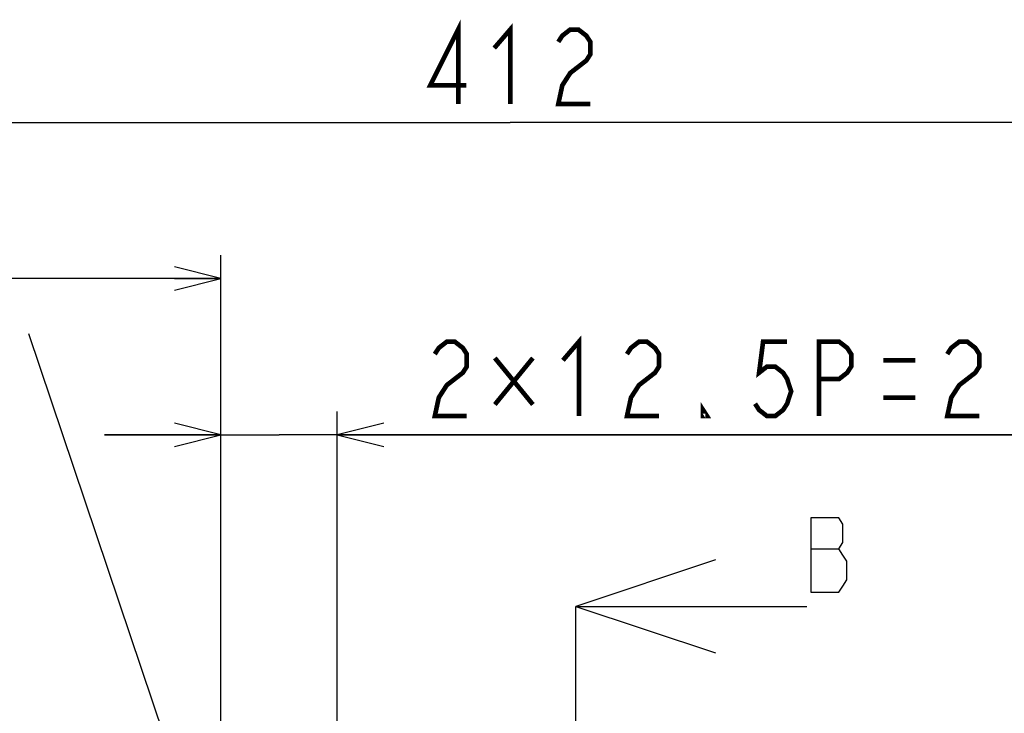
# Model space of a CAD drawing. Extents: x 29 to 422, y -226 to 287.
# Tile 11 of 63: x 125 to 167, y -117 to -87. Entities that reach past the tile are written whole.
import ezdxf

# ---------------------------------------------------------------- set-up
doc = ezdxf.new("R2010")
doc.units = 0
doc.header["$LTSCALE"] = 23.1
doc.linetypes.add('CENTER', pattern=[0.6, 0.375, -0.075, 0.075, -0.075])
doc.layers.get('0').update_dxf_attribs({"linetype": 'CONTINUOUS'})
for name, color, linetype in [('ALL_DIM', 7, 'CONTINUOUS'), ('ALL_NOTE', 7, 'CONTINUOUS'), ('DEFAULT_1', 7, 'CENTER')]:
    doc.layers.add(name, color=color, linetype=linetype)
doc.dimstyles.get("Standard").update_dxf_attribs({"dimtxt": 2.5, "dimasz": 2.5, "dimexe": 1.25, "dimexo": 0.625, "dimtad": 1, "dimcen": 2.5, "dimazin": 3, "dimtfac": 1, "dimtmove": 0, "dimatfit": 3})

# ---------------------------------------------------------------- blocks, each defined once
blk = doc.blocks.new('_OPEN')
at = {"color": 0, "linetype": 'BYBLOCK'}
for p, q in [((0, 0), (-1, 0.25)), ((-1, -0.25), (0, 0)), ((-1, 0), (0, 0))]:
    blk.add_line(p, q, dxfattribs=at)
blk = doc.blocks.new('*D34')
at = {"layer": 'ALL_DIM', "color": 2, "linetype": 'CONTINUOUS'}
for p, q in [((104.969, -155.985), (104.969, -97.456)), ((133.719, -121.365), (133.719, -97.456)), ((104.969, -98.456), (119.344, -98.456)), ((133.719, -98.456), (119.344, -98.456))]:
    blk.add_line(p, q, dxfattribs=at)
at = {"layer": 'ALL_DIM', "color": 2, "linetype": 'CONTINUOUS', "xscale": 2, "yscale": 2, "zscale": 2, "rotation": 180}
blk.add_blockref('_OPEN', (104.969, -98.456), dxfattribs=at)
at = {"layer": 'ALL_DIM', "color": 2, "linetype": 'CONTINUOUS', "xscale": 2, "yscale": 2, "zscale": 2}
blk.add_blockref('_OPEN', (133.719, -98.456), dxfattribs=at)
blk = doc.blocks.new('*D35')
at = {"layer": 'ALL_DIM', "color": 2, "linetype": 'CONTINUOUS'}
for p, q in [((133.719, -121.365), (133.719, -104.17)), ((138.719, -121.365), (138.719, -104.17)), ((133.719, -105.17), (128.719, -105.17)), ((128.719, -105.17), (136.219, -105.17)), ((169.739, -105.17), (136.219, -105.17)), ((138.719, -105.17), (169.739, -105.17))]:
    blk.add_line(p, q, dxfattribs=at)
at = {"layer": 'ALL_DIM', "color": 2, "linetype": 'CONTINUOUS', "xscale": 2, "yscale": 2, "zscale": 2}
blk.add_blockref('_OPEN', (133.719, -105.17), dxfattribs=at)
at = {"layer": 'ALL_DIM', "color": 2, "linetype": 'CONTINUOUS', "xscale": 2, "yscale": 2, "zscale": 2, "rotation": 180}
blk.add_blockref('_OPEN', (138.719, -105.17), dxfattribs=at)
blk = doc.blocks.new('*D36')
at = {"layer": 'ALL_DIM', "color": 2, "linetype": 'CONTINUOUS'}
for p, q in [((104.969, -155.985), (104.969, -90.749)), ((187.329, -127.381), (187.329, -90.749)), ((104.969, -91.749), (146.149, -91.749)), ((187.329, -91.749), (146.149, -91.749))]:
    blk.add_line(p, q, dxfattribs=at)
at = {"layer": 'ALL_DIM', "color": 2, "linetype": 'CONTINUOUS', "xscale": 2, "yscale": 2, "zscale": 2, "rotation": 180}
blk.add_blockref('_OPEN', (104.969, -91.749), dxfattribs=at)
at = {"layer": 'ALL_DIM', "color": 2, "linetype": 'CONTINUOUS', "xscale": 2, "yscale": 2, "zscale": 2}
blk.add_blockref('_OPEN', (187.329, -91.749), dxfattribs=at)

msp = doc.modelspace()

# ---------------------------------------------------------------- linework, layer by layer
at = {"color": 7, "linetype": 'CONTINUOUS'}
for p, q in [((159.062, -110.074), (160.266, -110.074)), ((148.969, -112.549), (158.885, -112.549))]:
    msp.add_line(p, q, dxfattribs=at)
for points in [[(159.062, -108.741), (159.062, -111.941), (160.266, -111.941), (160.438, -111.674), (160.61, -111.407), (160.61, -110.607), (160.438, -110.341), (160.266, -110.074), (160.438, -109.807), (160.438, -109.007), (160.266, -108.741), (159.062, -108.741)], [(154.969, -110.549), (148.969, -112.549), (154.969, -114.549)]]:
    msp.add_lwpolyline(points, dxfattribs=at)
at = {"layer": 'ALL_DIM', "color": 2, "linetype": 'CONTINUOUS', "const_width": 0.2}
for points in [[(143.913, -90.949), (143.913, -87.749), (142.709, -90.149), (144.257, -90.149)], [(145.461, -88.549), (146.149, -87.749), (146.149, -90.949)], [(148.213, -88.282), (148.385, -88.015), (148.729, -87.749), (149.073, -87.749), (149.417, -88.015), (149.589, -88.282), (149.589, -88.815), (149.417, -89.082), (149.073, -89.349), (148.729, -89.615), (148.385, -90.149), (148.213, -90.949), (149.589, -90.949)], [(142.907, -101.703), (143.079, -101.436), (143.423, -101.17), (143.767, -101.17), (144.111, -101.436), (144.283, -101.703), (144.283, -102.236), (144.111, -102.503), (143.767, -102.77), (143.423, -103.036), (143.079, -103.57), (142.907, -104.37), (144.283, -104.37)], [(148.411, -101.97), (149.099, -101.17), (149.099, -104.37)], [(151.163, -101.703), (151.335, -101.436), (151.679, -101.17), (152.023, -101.17), (152.367, -101.436), (152.539, -101.703), (152.539, -102.236), (152.367, -102.503), (152.023, -102.77), (151.679, -103.036), (151.335, -103.57), (151.163, -104.37), (152.539, -104.37)], [(158.043, -101.17), (157.011, -101.17), (156.839, -102.503), (157.183, -102.236), (157.527, -102.236), (157.871, -102.503), (158.043, -102.77), (158.215, -103.303), (158.043, -103.836), (157.871, -104.103), (157.527, -104.37), (157.183, -104.37), (156.839, -104.103), (156.667, -103.836)], [(159.419, -104.37), (159.419, -101.17), (160.279, -101.17), (160.623, -101.436), (160.795, -101.703), (160.795, -102.236), (160.623, -102.503), (160.279, -102.77), (159.419, -102.77)], [(164.923, -101.703), (165.095, -101.436), (165.439, -101.17), (165.783, -101.17), (166.127, -101.436), (166.299, -101.703), (166.299, -102.236), (166.127, -102.503), (165.783, -102.77), (165.439, -103.036), (165.095, -103.57), (164.923, -104.37), (166.299, -104.37)], [(147.121, -101.87), (145.487, -103.87)], [(145.487, -101.87), (147.121, -103.87)], [(162.171, -101.97), (163.547, -101.97)], [(162.171, -103.57), (163.547, -103.57)], [(154.603, -104.37), (154.431, -104.37), (154.431, -104.103), (154.603, -104.37)]]:
    msp.add_lwpolyline(points, dxfattribs=at)
at = {"layer": 'ALL_NOTE', "color": 2, "linetype": 'CONTINUOUS'}
msp.add_line((133.416, -124.433), (125.462, -100.824), dxfattribs=at)
at = {"layer": 'DEFAULT_1', "color": 7, "linetype": 'CENTER'}
msp.add_line((148.969, -216.148), (148.969, -112.549), dxfattribs=at)

# ---------------------------------------------------------------- dimensions: what is measured, and where the dimension line sits
at = {"layer": 'ALL_DIM', "color": 2, "linetype": 'CONTINUOUS'}
dim = msp.add_linear_dim(base=(104.969, -91.749), p1=(187.329, -127.381), p2=(104.969, -155.985), angle=180, dimstyle='Standard', dxfattribs=at)
dim.commit()
dim.dimension.update_dxf_attribs({"geometry": '*D36', "text_midpoint": (142.021, -90.949), "dimtype": 128})
for base, p1, p2, picture, middle in [((133.719, -98.456), (104.969, -155.985), (133.719, -121.365), '*D34', (115.216, -97.656)), ((138.719, -105.17), (133.719, -121.365), (138.719, -121.365), '*D35', (142.219, -104.37))]:
    dim = msp.add_linear_dim(base=base, p1=p1, p2=p2, dimstyle='Standard', dxfattribs=at)
    dim.commit()
    dim.dimension.update_dxf_attribs({"geometry": picture, "text_midpoint": middle, "dimtype": 128})

doc.saveas('drawing.dxf')
